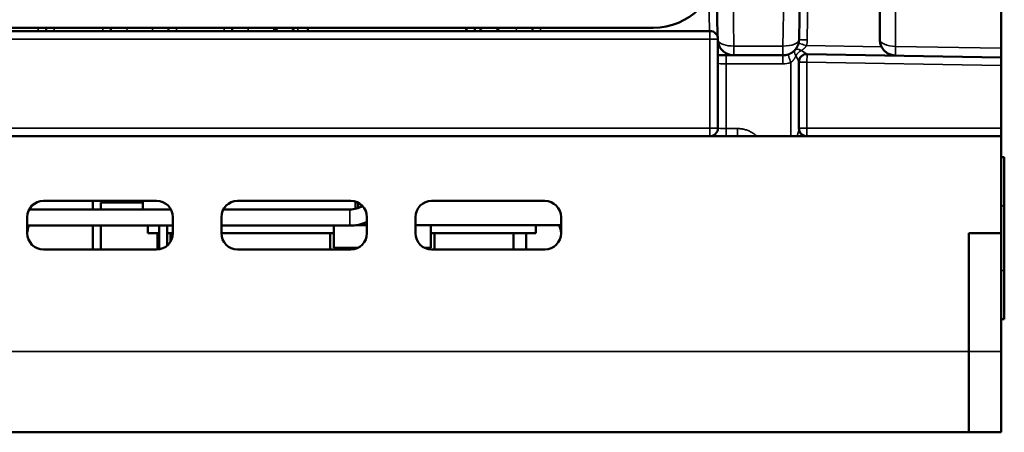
# Model space of a CAD drawing. Header units: millimetres. Extents: x 1026 to 1372, y 127 to 478.
# Tile 4 of 33: x 1311 to 1372, y 128 to 153. Entities that reach past the tile are written whole.
import ezdxf

# ---------------------------------------------------------------- set-up
doc = ezdxf.new("R2010")
doc.units = ezdxf.units.MM
doc.layers.add('可見 (ISO)', color=7, linetype='Continuous', lineweight=50)
doc.layers.add('窄部可見 (ISO)', color=7, linetype='Continuous', lineweight=35)

msp = doc.modelspace()

# ---------------------------------------------------------------- linework, layer by layer
at = {"layer": '可見 (ISO)'}
for p, q in [((1359.094, 156.692), (1359.01, 151.873)), ((1371.493, 156.391), (1371.493, 151.33)), ((1353.973, 152.03), (1353.908, 155.77)), ((1363.993, 155.786), (1363.993, 151.873)), ((1353.493, 152.391), (1302.45, 152.391)), ((1349.993, 152.591), (1307.993, 152.591)), ((1312.467, 152.391), (1312.463, 152.591)), ((1316.467, 152.391), (1316.463, 152.591)), ((1320.023, 152.591), (1320.019, 152.391)), ((1323.967, 152.391), (1323.963, 152.591)), ((1326.61, 152.391), (1326.741, 152.591)), ((1327.808, 152.591), (1327.658, 152.391)), ((1328.629, 152.591), (1328.629, 152.391)), ((1338.429, 152.591), (1338.429, 152.391)), ((1338.967, 152.391), (1338.963, 152.591)), ((1339.4, 152.391), (1339.25, 152.591)), ((1340.317, 152.591), (1340.448, 152.391)), ((1342.523, 152.591), (1342.519, 152.391)), ((1353.993, 146.391), (1353.993, 151.891)), ((1371.493, 150.76), (1359.503, 150.969)), ((1371.493, 150.76), (1371.493, 151.33)), ((1354.493, 150.891), (1353.993, 150.891)), ((1358.01, 150.891), (1354.493, 150.891)), ((1358.995, 150.469), (1358.995, 146.391)), ((1371.493, 150.76), (1371.493, 150.26)), ((1371.493, 150.26), (1371.493, 146.391)), ((1358.995, 146.391), (1358.995, 146.329)), ((1371.493, 146.391), (1371.493, 145.891)), ((1371.493, 145.891), (1284.511, 145.891)), ((1371.493, 139.891), (1371.493, 145.891)), ((1371.493, 144.591), (1371.693, 144.591)), ((1371.693, 144.591), (1371.693, 141.591)), ((1312.293, 141.891), (1319.293, 141.891)), ((1315.343, 141.362), (1315.343, 141.891)), ((1318.443, 141.362), (1318.443, 141.891)), ((1324.293, 141.891), (1331.293, 141.891)), ((1331.593, 141.407), (1331.593, 141.845)), ((1336.293, 141.891), (1343.293, 141.891)), ((1311.411, 141.362), (1320.175, 141.362)), ((1315.843, 141.791), (1318.443, 141.791)), ((1315.843, 141.362), (1315.843, 141.791)), ((1323.411, 141.362), (1331.229, 141.362)), ((1331.743, 141.453), (1331.743, 141.784)), ((1371.693, 137.591), (1371.693, 141.591)), ((1311.293, 139.891), (1311.293, 140.891)), ((1320.293, 140.891), (1320.293, 139.891)), ((1323.293, 139.891), (1323.293, 140.891)), ((1332.293, 140.891), (1332.293, 139.891)), ((1335.293, 139.891), (1335.293, 140.891)), ((1344.293, 140.891), (1344.293, 139.891)), ((1311.293, 140.362), (1320.293, 140.362)), ((1315.343, 138.891), (1315.343, 140.362)), ((1315.843, 138.891), (1315.843, 140.362)), ((1318.743, 140.362), (1318.743, 139.891)), ((1319.443, 138.902), (1319.443, 140.362)), ((1319.943, 139.131), (1319.943, 140.362)), ((1323.293, 140.362), (1331.229, 140.362)), ((1330.243, 140.362), (1330.243, 138.991)), ((1332.293, 140.391), (1331.604, 140.391)), ((1331.743, 140.391), (1331.743, 140.416)), ((1335.479, 140.391), (1335.293, 140.391)), ((1335.479, 140.391), (1344.293, 140.391)), ((1336.243, 140.391), (1336.243, 138.991)), ((1342.743, 139.891), (1342.743, 140.391)), ((1319.443, 139.891), (1318.743, 139.891)), ((1319.343, 139.891), (1319.343, 138.892)), ((1320.293, 139.891), (1319.943, 139.891)), ((1320.143, 139.891), (1320.143, 139.364)), ((1330.243, 139.891), (1323.293, 139.891)), ((1330.018, 139.891), (1330.018, 138.891)), ((1342.743, 139.891), (1336.243, 139.891)), ((1336.468, 139.891), (1336.468, 138.891)), ((1341.343, 139.891), (1341.343, 138.891)), ((1342.143, 139.891), (1342.143, 138.891)), ((1369.493, 139.891), (1371.493, 139.891)), ((1369.493, 132.591), (1369.493, 139.891)), ((1369.493, 139.891), (1369.493, 132.591)), ((1371.493, 139.891), (1369.493, 139.891)), ((1371.493, 139.891), (1371.493, 132.591)), ((1319.293, 138.891), (1312.293, 138.891)), ((1331.293, 138.891), (1324.293, 138.891)), ((1331.729, 138.991), (1330.243, 138.991)), ((1330.452, 138.891), (1330.443, 138.991)), ((1336.243, 138.991), (1335.857, 138.991)), ((1336.037, 138.924), (1336.043, 138.991)), ((1343.293, 138.891), (1336.293, 138.891)), ((1371.693, 137.591), (1371.693, 134.591)), ((1371.493, 134.591), (1371.693, 134.591)), ((1369.493, 132.591), (1369.493, 127.591)), ((1369.493, 127.591), (1369.493, 132.591)), ((1371.493, 132.591), (1371.493, 127.591)), ((1202.493, 127.591), (1369.493, 127.591)), ((1369.493, 127.591), (1371.493, 127.591))]:
    msp.add_line(p, q, dxfattribs=at)
at = {"layer": '可見 (ISO)', "flags": 128}
for points in [[(1358.98, 151.645), (1358.974, 151.625), (1358.969, 151.604), (1358.962, 151.584), (1358.956, 151.564), (1358.948, 151.544), (1358.941, 151.524), (1358.933, 151.505), (1358.925, 151.486), (1358.916, 151.467), (1358.907, 151.448), (1358.898, 151.43), (1358.888, 151.412), (1358.878, 151.394), (1358.868, 151.377), (1358.858, 151.36), (1358.847, 151.343), (1358.836, 151.327), (1358.825, 151.311), (1358.813, 151.295), (1358.802, 151.279), (1358.79, 151.264), (1358.778, 151.25), (1358.766, 151.235), (1358.753, 151.221)], [(1358.753, 151.221), (1358.74, 151.207), (1358.727, 151.193), (1358.713, 151.179), (1358.698, 151.165), (1358.684, 151.151), (1358.668, 151.138), (1358.653, 151.124), (1358.637, 151.111), (1358.62, 151.098), (1358.604, 151.086), (1358.587, 151.073), (1358.569, 151.061), (1358.551, 151.05), (1358.533, 151.038), (1358.515, 151.027), (1358.496, 151.016), (1358.477, 151.006), (1358.457, 150.996), (1358.437, 150.986), (1358.417, 150.977), (1358.396, 150.968), (1358.375, 150.96), (1358.354, 150.952), (1358.333, 150.944)], [(1364.976, 150.874), (1364.936, 150.875), (1364.896, 150.878), (1364.855, 150.883), (1364.814, 150.89), (1364.772, 150.898), (1364.731, 150.909), (1364.689, 150.921), (1364.648, 150.935), (1364.607, 150.951), (1364.567, 150.969), (1364.528, 150.988), (1364.49, 151.009), (1364.453, 151.032), (1364.417, 151.056), (1364.382, 151.082), (1364.346, 151.111), (1364.311, 151.143), (1364.276, 151.176), (1364.243, 151.213), (1364.211, 151.251), (1364.181, 151.29), (1364.153, 151.331), (1364.127, 151.373), (1364.104, 151.415)]]:
    msp.add_lwpolyline(points, dxfattribs=at)
at = {"layer": '可見 (ISO)'}
for centre, radius, start, end in [((1349.993, 156.591), 4, 270, 0), ((1353.493, 151.891), 0.5, 0, 90), ((1354.976, 151.891), 1, 190.6739, 270), ((1358.01, 151.891), 1, 345.77721, 359), ((1364.993, 151.873), 1, 180, 207.28359), ((1359.495, 150.469), 0.5, 89, 180), ((1358.01, 151.891), 1, 270, 288.83316), ((1353.493, 146.391), 0.5, 270, 0), ((1359.495, 146.391), 0.5, 180, 270), ((1312.293, 140.891), 1, 90, 180), ((1319.293, 140.891), 1, 0, 90), ((1324.293, 140.891), 1, 90, 180), ((1331.293, 140.891), 1, 0, 90), ((1336.293, 140.891), 1, 90, 180), ((1343.293, 140.891), 1, 0, 90), ((1331.229, 142.862), 1.5, 270, 301.54268), ((1312.293, 139.891), 1, 151.8527, 180), ((1331.229, 142.862), 2.5, 270, 295.1915), ((1343.293, 139.891), 1, 0, 30), ((1312.293, 139.891), 1, 180, 270), ((1319.293, 139.891), 1, 270, 0), ((1324.293, 139.891), 1, 180, 270), ((1333.243, 147.191), 8, 245.85315, 246.22632), ((1331.293, 139.891), 1, 270, 0), ((1336.293, 139.891), 1, 180, 270), ((1333.243, 147.191), 8, 293.77368, 294.14685), ((1343.293, 139.891), 1, 270, 0)]:
    msp.add_arc(centre, radius, start, end, dxfattribs=at)
at = {"layer": '窄部可見 (ISO)'}
for p, q in [((1354.976, 151.461), (1354.849, 158.711)), ((1358.123, 157.936), (1358.01, 151.461)), ((1359.51, 151.838), (1359.578, 155.709)), ((1353.429, 154.543), (1353.467, 152.391)), ((1364.976, 151.444), (1364.976, 154.091)), ((1311.963, 152.591), (1311.967, 152.391)), ((1312.967, 152.391), (1312.963, 152.591)), ((1315.963, 152.591), (1315.967, 152.391)), ((1317.46, 152.391), (1317.456, 152.591)), ((1319.03, 152.591), (1319.027, 152.391)), ((1320.519, 152.391), (1320.523, 152.591)), ((1323.463, 152.591), (1323.467, 152.391)), ((1324.96, 152.391), (1324.956, 152.591)), ((1326.53, 152.591), (1326.527, 152.391)), ((1328.019, 152.391), (1328.023, 152.591)), ((1338.463, 152.591), (1338.467, 152.391)), ((1341.53, 152.591), (1341.527, 152.391)), ((1343.019, 152.391), (1343.023, 152.591)), ((1353.493, 151.891), (1353.493, 152.391)), ((1300.976, 151.891), (1353.493, 151.891)), ((1353.493, 151.891), (1353.993, 151.891)), ((1353.493, 151.891), (1353.493, 146.391)), ((1358.01, 151.461), (1354.976, 151.461)), ((1354.976, 150.891), (1354.976, 151.461)), ((1358.01, 151.461), (1358.01, 150.891)), ((1364.104, 151.415), (1359.464, 151.496)), ((1359.503, 150.969), (1359.495, 150.469)), ((1371.493, 151.33), (1364.976, 151.444)), ((1354.493, 150.365), (1354.493, 150.891)), ((1354.493, 150.365), (1358.01, 150.365)), ((1354.493, 146.365), (1354.493, 150.365)), ((1358.01, 150.365), (1358.01, 150.891)), ((1358.495, 145.891), (1358.495, 150.445)), ((1359.495, 150.469), (1358.995, 150.469)), ((1359.495, 150.469), (1371.493, 150.26)), ((1359.495, 146.391), (1359.495, 150.469)), ((1353.493, 146.391), (1284.511, 146.391)), ((1353.993, 146.391), (1353.493, 146.391)), ((1353.493, 146.391), (1353.493, 145.891)), ((1355.209, 146.365), (1354.493, 146.365)), ((1354.493, 146.365), (1354.493, 145.891)), ((1355.209, 146.365), (1355.209, 145.891)), ((1358.995, 146.391), (1359.495, 146.391)), ((1371.493, 146.391), (1359.495, 146.391)), ((1359.495, 145.891), (1359.495, 146.391)), ((1331.229, 141.362), (1331.229, 140.362)), ((1371.493, 141.591), (1371.693, 141.591)), ((1371.493, 137.591), (1371.693, 137.591)), ((1369.493, 132.591), (1202.493, 132.591)), ((1371.493, 132.591), (1369.493, 132.591))]:
    msp.add_line(p, q, dxfattribs=at)
at = {"layer": '窄部可見 (ISO)', "flags": 128}
for points in [[(1359.13, 151.181), (1359.149, 151.191), (1359.167, 151.202), (1359.185, 151.213), (1359.202, 151.224), (1359.219, 151.235), (1359.236, 151.247), (1359.253, 151.259), (1359.269, 151.271), (1359.285, 151.284), (1359.301, 151.296), (1359.316, 151.309), (1359.33, 151.322), (1359.345, 151.336), (1359.358, 151.349), (1359.371, 151.363), (1359.384, 151.377), (1359.396, 151.392), (1359.408, 151.406), (1359.419, 151.421), (1359.429, 151.436), (1359.439, 151.451), (1359.448, 151.466), (1359.457, 151.481), (1359.464, 151.496)], [(1358.495, 150.445), (1358.51, 150.456), (1358.526, 150.468), (1358.542, 150.481), (1358.557, 150.494), (1358.572, 150.508), (1358.587, 150.523), (1358.602, 150.538), (1358.617, 150.554), (1358.631, 150.57), (1358.645, 150.587), (1358.658, 150.605), (1358.672, 150.622), (1358.685, 150.641), (1358.698, 150.659), (1358.71, 150.679), (1358.722, 150.698), (1358.734, 150.718), (1358.746, 150.739), (1358.757, 150.759), (1358.768, 150.78), (1358.779, 150.801), (1358.79, 150.823), (1358.8, 150.845), (1358.81, 150.867)], [(1356.404, 145.891), (1356.362, 145.927), (1356.32, 145.961), (1356.276, 145.994), (1356.232, 146.027), (1356.187, 146.058), (1356.141, 146.087), (1356.095, 146.116), (1356.047, 146.143), (1355.999, 146.169), (1355.95, 146.193), (1355.9, 146.216), (1355.85, 146.237), (1355.799, 146.257), (1355.747, 146.275), (1355.695, 146.292), (1355.642, 146.307), (1355.589, 146.32), (1355.536, 146.332), (1355.482, 146.342), (1355.427, 146.35), (1355.373, 146.356), (1355.318, 146.361), (1355.263, 146.364), (1355.209, 146.365)], [(1358.995, 146.329), (1358.994, 146.318), (1358.994, 146.306), (1358.992, 146.293), (1358.99, 146.279), (1358.988, 146.265), (1358.985, 146.25), (1358.982, 146.234), (1358.978, 146.218), (1358.974, 146.201), (1358.969, 146.183), (1358.964, 146.165), (1358.959, 146.147), (1358.953, 146.128), (1358.947, 146.108), (1358.941, 146.088), (1358.935, 146.068), (1358.928, 146.047), (1358.921, 146.026), (1358.913, 146.004), (1358.906, 145.982), (1358.898, 145.96), (1358.89, 145.937), (1358.881, 145.914), (1358.873, 145.891)]]:
    msp.add_lwpolyline(points, dxfattribs=at)
at = {"layer": '窄部可見 (ISO)'}
for start, end in [(345.77721, 359), (270, 288.83316)]:
    msp.add_arc((1358.01, 151.865), 1.5, start, end, dxfattribs=at)
for centre, major_axis, ratio, start_param, end_param in [((1354.976, 151.891), (-1, -0.017), 0.42988, 0.178131, 1.563293), ((1358.01, 151.891), (1, -0.017), 0.42988, 4.719892, 6.283185), ((1359.464, 151.522), (-0.485, 0.123), 0.050736, 0, 1.583655), ((1359.51, 151.865), (-0.5, 0.009), 0.052328, 0, 1.57171), ((1364.993, 151.873), (-1, 0), 0.429934, 0, 1.553343), ((1359.125, 150.887), (-0.372, 0.335), 0.503707, 0, 1.113901), ((1359.125, 150.887), (-0.372, 0.335), 0.482159, 5.108498, 6.283185), ((1359.125, 150.887), (0.363, 0.343), 0.461483, 1.145853, 2.078461), ((1359.495, 150.471), (-0.5, 0.009), 0.99863, 4.712389, 6.300663), ((1358.495, 151.487), (1.009, -0.517), 0.020542, 0.010534, 0.899352), ((1359.495, 151.469), (0.009, -0.5), 0.000914, 6.283153, 6.335505), ((1364.993, 151.873), (-0.017, -1), 0.011019, 5.157001, 6.283185), ((1354.493, 150.391), (0.5, 0), 0.052336, 3.141593, 4.712389), ((1358.495, 150.471), (-0.161, 0.473), 0.016916, 0, 1.620351), ((1358.495, 151.487), (0.5, -1.017), 0.010196, 0.020731, 0.909549), ((1354.493, 146.391), (-0.5, 0), 0.052336, 0, 1.570796), ((1359.495, 146.329), (-0.5, 0), 0.958962, 0, 1.154053)]:
    msp.add_ellipse(centre, major_axis=major_axis, ratio=ratio, start_param=start_param, end_param=end_param, dxfattribs=at)

doc.saveas('drawing.dxf')
